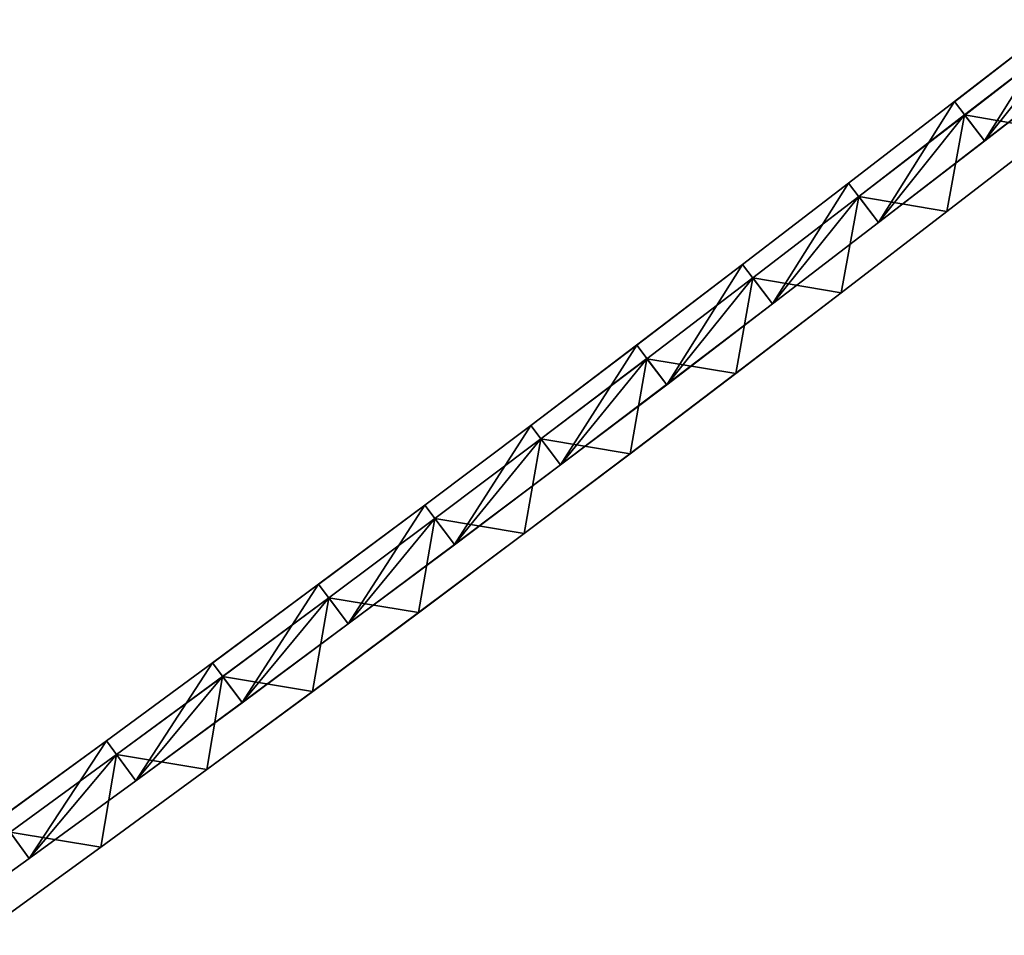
# Model space of a CAD drawing. Header units: millimetres. Extents: x -20 to 1804, y -298 to 307.
# Tile 110 of 189: x 1328 to 1357, y -229 to -202. Entities that reach past the tile are written whole.
import ezdxf

# ---------------------------------------------------------------- set-up
doc = ezdxf.new("R2010")
doc.units = ezdxf.units.MM
doc.header["$LTSCALE"] = 33.374815
for name, color, linetype in [('100', 7, 'CONTINUOUS'), ('101', 7, 'CONTINUOUS'), ('102', 7, 'CONTINUOUS'), ('103', 7, 'CONTINUOUS'), ('88', 7, 'CONTINUOUS'), ('89', 7, 'CONTINUOUS'), ('91', 7, 'CONTINUOUS'), ('92', 7, 'CONTINUOUS'), ('93', 7, 'CONTINUOUS'), ('94', 7, 'CONTINUOUS'), ('95', 7, 'CONTINUOUS'), ('99', 7, 'CONTINUOUS')]:
    doc.layers.add(name, color=color, linetype=linetype)

msp = doc.modelspace()

# ---------------------------------------------------------------- linework, layer by layer
at = {"layer": '100', "color": 70, "linetype": 'Continuous', "true_color": 0x7ee600}
for points in [[(1355.91, -204.073, 32.5), (1356.826, -205.262, 32.5), (1359.129, -201.59, 32.5), (1355.91, -204.073, 32.5)], [(1356.826, -205.262, 32.5), (1360.047, -202.776, 32.5), (1359.129, -201.59, 32.5), (1356.826, -205.262, 32.5)], [(1352.696, -206.549, 32.5), (1353.61, -207.739, 32.5), (1355.91, -204.073, 32.5), (1352.696, -206.549, 32.5)], [(1353.61, -207.739, 32.5), (1356.826, -205.262, 32.5), (1355.91, -204.073, 32.5), (1353.61, -207.739, 32.5)], [(1349.485, -209.013, 32.5), (1350.396, -210.206, 32.5), (1352.696, -206.549, 32.5), (1349.485, -209.013, 32.5)], [(1350.396, -210.206, 32.5), (1353.61, -207.739, 32.5), (1352.696, -206.549, 32.5), (1350.396, -210.206, 32.5)], [(1346.275, -211.464, 32.5), (1347.182, -212.658, 32.5), (1349.485, -209.013, 32.5), (1346.275, -211.464, 32.5)], [(1347.182, -212.658, 32.5), (1350.396, -210.206, 32.5), (1349.485, -209.013, 32.5), (1347.182, -212.658, 32.5)], [(1343.061, -213.896, 32.5), (1343.965, -215.093, 32.5), (1346.275, -211.464, 32.5), (1343.061, -213.896, 32.5)], [(1343.965, -215.093, 32.5), (1347.182, -212.658, 32.5), (1346.275, -211.464, 32.5), (1343.965, -215.093, 32.5)], [(1339.843, -216.309, 32.5), (1340.743, -217.509, 32.5), (1343.061, -213.896, 32.5), (1339.843, -216.309, 32.5)], [(1340.743, -217.509, 32.5), (1343.965, -215.093, 32.5), (1343.061, -213.896, 32.5), (1340.743, -217.509, 32.5)], [(1336.626, -218.708, 32.5), (1337.522, -219.911, 32.5), (1339.843, -216.309, 32.5), (1336.626, -218.708, 32.5)], [(1337.522, -219.911, 32.5), (1340.743, -217.509, 32.5), (1339.843, -216.309, 32.5), (1337.522, -219.911, 32.5)], [(1333.41, -221.093, 32.5), (1334.301, -222.3, 32.5), (1336.626, -218.708, 32.5), (1333.41, -221.093, 32.5)], [(1334.301, -222.3, 32.5), (1337.522, -219.911, 32.5), (1336.626, -218.708, 32.5), (1334.301, -222.3, 32.5)], [(1330.192, -223.462, 32.5), (1331.077, -224.673, 32.5), (1333.41, -221.093, 32.5), (1330.192, -223.462, 32.5)], [(1331.077, -224.673, 32.5), (1334.301, -222.3, 32.5), (1333.41, -221.093, 32.5), (1331.077, -224.673, 32.5)], [(1326.97, -225.81, 32.5), (1327.849, -227.025, 32.5), (1330.192, -223.462, 32.5), (1326.97, -225.81, 32.5)], [(1327.849, -227.025, 32.5), (1331.077, -224.673, 32.5), (1330.192, -223.462, 32.5), (1327.849, -227.025, 32.5)], [(1324.613, -229.355, 32.5), (1327.849, -227.025, 32.5), (1326.97, -225.81, 32.5), (1324.613, -229.355, 32.5)]]:
    msp.add_3dface(points, dxfattribs=at)
at = {"layer": '101', "color": 70, "linetype": 'Continuous', "true_color": 0x7ee600}
for points in [[(1356.826, -205.262, 39), (1356.221, -204.477, 39), (1359.441, -201.993, 39), (1356.826, -205.262, 39)], [(1360.047, -202.776, 39), (1356.826, -205.262, 39), (1359.441, -201.993, 39), (1360.047, -202.776, 39)], [(1353.61, -207.739, 39), (1353.007, -206.954, 39), (1356.221, -204.477, 39), (1353.61, -207.739, 39)], [(1356.826, -205.262, 39), (1353.61, -207.739, 39), (1356.221, -204.477, 39), (1356.826, -205.262, 39)], [(1350.396, -210.206, 39), (1349.795, -209.419, 39), (1353.007, -206.954, 39), (1350.396, -210.206, 39)], [(1353.61, -207.739, 39), (1350.396, -210.206, 39), (1353.007, -206.954, 39), (1353.61, -207.739, 39)], [(1347.182, -212.658, 39), (1346.583, -211.87, 39), (1349.795, -209.419, 39), (1347.182, -212.658, 39)], [(1350.396, -210.206, 39), (1347.182, -212.658, 39), (1349.795, -209.419, 39), (1350.396, -210.206, 39)], [(1343.965, -215.093, 39), (1343.368, -214.303, 39), (1346.583, -211.87, 39), (1343.965, -215.093, 39)], [(1347.182, -212.658, 39), (1343.965, -215.093, 39), (1346.583, -211.87, 39), (1347.182, -212.658, 39)], [(1340.743, -217.509, 39), (1340.149, -216.717, 39), (1343.368, -214.303, 39), (1340.743, -217.509, 39)], [(1343.965, -215.093, 39), (1340.743, -217.509, 39), (1343.368, -214.303, 39), (1343.965, -215.093, 39)], [(1337.522, -219.911, 39), (1336.931, -219.117, 39), (1340.149, -216.717, 39), (1337.522, -219.911, 39)], [(1340.743, -217.509, 39), (1337.522, -219.911, 39), (1340.149, -216.717, 39), (1340.743, -217.509, 39)], [(1334.301, -222.3, 39), (1333.713, -221.503, 39), (1336.931, -219.117, 39), (1334.301, -222.3, 39)], [(1337.522, -219.911, 39), (1334.301, -222.3, 39), (1336.931, -219.117, 39), (1337.522, -219.911, 39)], [(1331.077, -224.673, 39), (1330.493, -223.873, 39), (1333.713, -221.503, 39), (1331.077, -224.673, 39)], [(1334.301, -222.3, 39), (1331.077, -224.673, 39), (1333.713, -221.503, 39), (1334.301, -222.3, 39)], [(1327.849, -227.025, 39), (1327.269, -226.223, 39), (1330.493, -223.873, 39), (1327.849, -227.025, 39)], [(1331.077, -224.673, 39), (1327.849, -227.025, 39), (1330.493, -223.873, 39), (1331.077, -224.673, 39)], [(1327.849, -227.025, 39), (1324.613, -229.355, 39), (1327.269, -226.223, 39), (1327.849, -227.025, 39)]]:
    msp.add_3dface(points, dxfattribs=at)
at = {"layer": '102', "color": 70, "linetype": 'Continuous', "true_color": 0x7ee600}
for points in [[(1359.441, -201.993, 4), (1356.221, -204.477, 4), (1359.444, -201.996, 24), (1359.441, -201.993, 4)], [(1359.444, -201.996, 24), (1356.221, -204.477, 4), (1356.225, -204.481, 24), (1359.444, -201.996, 24)], [(1356.221, -204.477, 4), (1353.007, -206.954, 4), (1356.225, -204.481, 24), (1356.221, -204.477, 4)], [(1356.225, -204.481, 24), (1353.007, -206.954, 4), (1353.008, -206.955, 24), (1356.225, -204.481, 24)], [(1353.008, -206.955, 24), (1349.795, -209.419, 4), (1349.794, -209.417, 24), (1353.008, -206.955, 24)], [(1353.007, -206.954, 4), (1349.795, -209.419, 4), (1353.008, -206.955, 24), (1353.007, -206.954, 4)], [(1349.794, -209.417, 24), (1346.583, -211.87, 4), (1346.58, -211.866, 24), (1349.794, -209.417, 24)], [(1349.795, -209.419, 4), (1346.583, -211.87, 4), (1349.794, -209.417, 24), (1349.795, -209.419, 4)], [(1346.58, -211.866, 24), (1343.368, -214.303, 4), (1343.366, -214.3, 24), (1346.58, -211.866, 24)], [(1346.583, -211.87, 4), (1343.368, -214.303, 4), (1346.58, -211.866, 24), (1346.583, -211.87, 4)], [(1343.368, -214.303, 4), (1340.149, -216.717, 4), (1343.366, -214.3, 24), (1343.368, -214.303, 4)], [(1343.366, -214.3, 24), (1340.149, -216.717, 4), (1340.151, -216.719, 24), (1343.366, -214.3, 24)], [(1340.149, -216.717, 4), (1336.931, -219.117, 4), (1340.151, -216.719, 24), (1340.149, -216.717, 4)], [(1340.151, -216.719, 24), (1336.931, -219.117, 4), (1336.934, -219.121, 24), (1340.151, -216.719, 24)], [(1336.931, -219.117, 4), (1333.713, -221.503, 4), (1336.934, -219.121, 24), (1336.931, -219.117, 4)], [(1336.934, -219.121, 24), (1333.713, -221.503, 4), (1333.715, -221.506, 24), (1336.934, -219.121, 24)], [(1333.713, -221.503, 4), (1330.493, -223.873, 4), (1333.715, -221.506, 24), (1333.713, -221.503, 4)], [(1333.715, -221.506, 24), (1330.493, -223.873, 4), (1330.493, -223.873, 24), (1333.715, -221.506, 24)], [(1330.493, -223.873, 24), (1327.269, -226.223, 4), (1327.266, -226.22, 24), (1330.493, -223.873, 24)], [(1330.493, -223.873, 4), (1327.269, -226.223, 4), (1330.493, -223.873, 24), (1330.493, -223.873, 4)]]:
    msp.add_3dface(points, dxfattribs=at)
at = {"layer": '103', "color": 70, "linetype": 'Continuous', "true_color": 0x7ee600}
for points in [[(1355.91, -204.073, 32.5), (1359.129, -201.59, 32.5), (1355.914, -204.077, 30.5), (1355.91, -204.073, 32.5)], [(1355.914, -204.077, 30.5), (1359.129, -201.59, 32.5), (1359.132, -201.593, 30.5), (1355.914, -204.077, 30.5)], [(1352.696, -206.549, 32.5), (1355.91, -204.073, 32.5), (1352.698, -206.551, 30.5), (1352.696, -206.549, 32.5)], [(1352.698, -206.551, 30.5), (1355.91, -204.073, 32.5), (1355.914, -204.077, 30.5), (1352.698, -206.551, 30.5)], [(1349.485, -209.013, 32.5), (1352.696, -206.549, 32.5), (1349.484, -209.012, 30.5), (1349.485, -209.013, 32.5)], [(1349.484, -209.012, 30.5), (1352.696, -206.549, 32.5), (1352.698, -206.551, 30.5), (1349.484, -209.012, 30.5)], [(1346.271, -211.459, 30.5), (1349.485, -209.013, 32.5), (1349.484, -209.012, 30.5), (1346.271, -211.459, 30.5)], [(1346.275, -211.464, 32.5), (1349.485, -209.013, 32.5), (1346.271, -211.459, 30.5), (1346.275, -211.464, 32.5)], [(1343.058, -213.893, 30.5), (1346.275, -211.464, 32.5), (1346.271, -211.459, 30.5), (1343.058, -213.893, 30.5)], [(1343.061, -213.896, 32.5), (1346.275, -211.464, 32.5), (1343.058, -213.893, 30.5), (1343.061, -213.896, 32.5)], [(1339.843, -216.309, 32.5), (1343.061, -213.896, 32.5), (1339.845, -216.311, 30.5), (1339.843, -216.309, 32.5)], [(1339.845, -216.311, 30.5), (1343.061, -213.896, 32.5), (1343.058, -213.893, 30.5), (1339.845, -216.311, 30.5)], [(1336.626, -218.708, 32.5), (1339.843, -216.309, 32.5), (1336.63, -218.712, 30.5), (1336.626, -218.708, 32.5)], [(1336.63, -218.712, 30.5), (1339.843, -216.309, 32.5), (1339.845, -216.311, 30.5), (1336.63, -218.712, 30.5)], [(1333.41, -221.093, 32.5), (1336.626, -218.708, 32.5), (1333.413, -221.096, 30.5), (1333.41, -221.093, 32.5)], [(1333.413, -221.096, 30.5), (1336.626, -218.708, 32.5), (1336.63, -218.712, 30.5), (1333.413, -221.096, 30.5)], [(1330.192, -223.462, 32.5), (1333.41, -221.093, 32.5), (1330.192, -223.461, 30.5), (1330.192, -223.462, 32.5)], [(1330.192, -223.461, 30.5), (1333.41, -221.093, 32.5), (1333.413, -221.096, 30.5), (1330.192, -223.461, 30.5)], [(1326.967, -225.807, 30.5), (1330.192, -223.462, 32.5), (1330.192, -223.461, 30.5), (1326.967, -225.807, 30.5)], [(1326.97, -225.81, 32.5), (1330.192, -223.462, 32.5), (1326.967, -225.807, 30.5), (1326.97, -225.81, 32.5)]]:
    msp.add_3dface(points, dxfattribs=at)
at = {"layer": '88', "color": 70, "linetype": 'Continuous', "true_color": 0x7ee600}
for points in [[(1359.441, -201.993, 4), (1358.885, -204.936, 4), (1356.221, -204.477, 4), (1359.441, -201.993, 4)], [(1356.221, -204.477, 4), (1355.679, -207.408, 4), (1353.007, -206.954, 4), (1356.221, -204.477, 4)], [(1358.885, -204.936, 4), (1355.679, -207.408, 4), (1356.221, -204.477, 4), (1358.885, -204.936, 4)], [(1353.007, -206.954, 4), (1352.477, -209.87, 4), (1349.795, -209.419, 4), (1353.007, -206.954, 4)], [(1355.679, -207.408, 4), (1352.477, -209.87, 4), (1353.007, -206.954, 4), (1355.679, -207.408, 4)], [(1349.795, -209.419, 4), (1349.276, -212.32, 4), (1346.583, -211.87, 4), (1349.795, -209.419, 4)], [(1352.477, -209.87, 4), (1349.276, -212.32, 4), (1349.795, -209.419, 4), (1352.477, -209.87, 4)], [(1346.583, -211.87, 4), (1346.072, -214.755, 4), (1343.368, -214.303, 4), (1346.583, -211.87, 4)], [(1349.276, -212.32, 4), (1346.072, -214.755, 4), (1346.583, -211.87, 4), (1349.276, -212.32, 4)], [(1343.368, -214.303, 4), (1342.864, -217.171, 4), (1340.149, -216.717, 4), (1343.368, -214.303, 4)], [(1346.072, -214.755, 4), (1342.864, -217.171, 4), (1343.368, -214.303, 4), (1346.072, -214.755, 4)], [(1340.149, -216.717, 4), (1339.653, -219.57, 4), (1336.931, -219.117, 4), (1340.149, -216.717, 4)], [(1342.864, -217.171, 4), (1339.653, -219.57, 4), (1340.149, -216.717, 4), (1342.864, -217.171, 4)], [(1336.931, -219.117, 4), (1336.443, -221.958, 4), (1333.713, -221.503, 4), (1336.931, -219.117, 4)], [(1339.653, -219.57, 4), (1336.443, -221.958, 4), (1336.931, -219.117, 4), (1339.653, -219.57, 4)], [(1333.713, -221.503, 4), (1333.232, -224.331, 4), (1330.493, -223.873, 4), (1333.713, -221.503, 4)], [(1336.443, -221.958, 4), (1333.232, -224.331, 4), (1333.713, -221.503, 4), (1336.443, -221.958, 4)], [(1330.493, -223.873, 4), (1330.017, -226.686, 4), (1327.269, -226.223, 4), (1330.493, -223.873, 4)], [(1333.232, -224.331, 4), (1330.017, -226.686, 4), (1330.493, -223.873, 4), (1333.232, -224.331, 4)], [(1330.017, -226.686, 4), (1326.795, -229.02, 4), (1327.269, -226.223, 4), (1330.017, -226.686, 4)]]:
    msp.add_3dface(points, dxfattribs=at)
at = {"layer": '89', "color": 70, "linetype": 'Continuous', "true_color": 0x7ee600}
for points in [[(1359.441, -201.993, 59), (1356.221, -204.477, 59), (1358.885, -204.936, 59), (1359.441, -201.993, 59)], [(1356.221, -204.477, 59), (1353.007, -206.954, 59), (1355.679, -207.408, 59), (1356.221, -204.477, 59)], [(1358.885, -204.936, 59), (1356.221, -204.477, 59), (1355.679, -207.408, 59), (1358.885, -204.936, 59)], [(1353.007, -206.954, 59), (1349.795, -209.419, 59), (1352.477, -209.87, 59), (1353.007, -206.954, 59)], [(1355.679, -207.408, 59), (1353.007, -206.954, 59), (1352.477, -209.87, 59), (1355.679, -207.408, 59)], [(1349.795, -209.419, 59), (1346.583, -211.87, 59), (1349.276, -212.32, 59), (1349.795, -209.419, 59)], [(1352.477, -209.87, 59), (1349.795, -209.419, 59), (1349.276, -212.32, 59), (1352.477, -209.87, 59)], [(1346.583, -211.87, 59), (1343.368, -214.303, 59), (1346.072, -214.755, 59), (1346.583, -211.87, 59)], [(1349.276, -212.32, 59), (1346.583, -211.87, 59), (1346.072, -214.755, 59), (1349.276, -212.32, 59)], [(1343.368, -214.303, 59), (1340.149, -216.717, 59), (1342.864, -217.171, 59), (1343.368, -214.303, 59)], [(1346.072, -214.755, 59), (1343.368, -214.303, 59), (1342.864, -217.171, 59), (1346.072, -214.755, 59)], [(1340.149, -216.717, 59), (1336.931, -219.117, 59), (1339.653, -219.57, 59), (1340.149, -216.717, 59)], [(1342.864, -217.171, 59), (1340.149, -216.717, 59), (1339.653, -219.57, 59), (1342.864, -217.171, 59)], [(1336.931, -219.117, 59), (1333.713, -221.503, 59), (1336.443, -221.958, 59), (1336.931, -219.117, 59)], [(1339.653, -219.57, 59), (1336.931, -219.117, 59), (1336.443, -221.958, 59), (1339.653, -219.57, 59)], [(1333.713, -221.503, 59), (1330.493, -223.873, 59), (1333.232, -224.331, 59), (1333.713, -221.503, 59)], [(1336.443, -221.958, 59), (1333.713, -221.503, 59), (1333.232, -224.331, 59), (1336.443, -221.958, 59)], [(1330.493, -223.873, 59), (1327.269, -226.223, 59), (1330.017, -226.686, 59), (1330.493, -223.873, 59)], [(1333.232, -224.331, 59), (1330.493, -223.873, 59), (1330.017, -226.686, 59), (1333.232, -224.331, 59)], [(1330.017, -226.686, 59), (1327.269, -226.223, 59), (1326.795, -229.02, 59), (1330.017, -226.686, 59)]]:
    msp.add_3dface(points, dxfattribs=at)
at = {"layer": '91', "color": 70, "linetype": 'Continuous', "true_color": 0x7ee600}
for points in [[(1358.885, -204.936, 59), (1355.679, -207.408, 59), (1358.888, -204.94, 31.5), (1358.885, -204.936, 59)], [(1358.888, -204.94, 31.5), (1355.679, -207.408, 59), (1355.682, -207.411, 31.5), (1358.888, -204.94, 31.5)], [(1355.679, -207.408, 59), (1352.477, -209.87, 59), (1355.682, -207.411, 31.5), (1355.679, -207.408, 59)], [(1355.682, -207.411, 31.5), (1352.477, -209.87, 59), (1352.477, -209.87, 31.5), (1355.682, -207.411, 31.5)], [(1352.477, -209.87, 31.5), (1349.276, -212.32, 59), (1349.273, -212.317, 31.5), (1352.477, -209.87, 31.5)], [(1352.477, -209.87, 59), (1349.276, -212.32, 59), (1352.477, -209.87, 31.5), (1352.477, -209.87, 59)], [(1349.273, -212.317, 31.5), (1346.072, -214.755, 59), (1346.069, -214.751, 31.5), (1349.273, -212.317, 31.5)], [(1349.276, -212.32, 59), (1346.072, -214.755, 59), (1349.273, -212.317, 31.5), (1349.276, -212.32, 59)], [(1346.072, -214.755, 59), (1342.864, -217.171, 59), (1346.069, -214.751, 31.5), (1346.072, -214.755, 59)], [(1346.069, -214.751, 31.5), (1342.864, -217.171, 59), (1342.864, -217.17, 31.5), (1346.069, -214.751, 31.5)], [(1342.864, -217.171, 59), (1339.653, -219.57, 59), (1342.864, -217.17, 31.5), (1342.864, -217.171, 59)], [(1342.864, -217.17, 31.5), (1339.653, -219.57, 59), (1339.657, -219.574, 31.5), (1342.864, -217.17, 31.5)], [(1339.653, -219.57, 59), (1336.443, -221.958, 59), (1339.657, -219.574, 31.5), (1339.653, -219.57, 59)], [(1339.657, -219.574, 31.5), (1336.443, -221.958, 59), (1336.447, -221.962, 31.5), (1339.657, -219.574, 31.5)], [(1336.443, -221.958, 59), (1333.232, -224.331, 59), (1336.447, -221.962, 31.5), (1336.443, -221.958, 59)], [(1336.447, -221.962, 31.5), (1333.232, -224.331, 59), (1333.233, -224.332, 31.5), (1336.447, -221.962, 31.5)], [(1333.233, -224.332, 31.5), (1330.017, -226.686, 59), (1330.015, -226.684, 31.5), (1333.233, -224.332, 31.5)], [(1333.232, -224.331, 59), (1330.017, -226.686, 59), (1333.233, -224.332, 31.5), (1333.232, -224.331, 59)], [(1330.015, -226.684, 31.5), (1326.795, -229.02, 59), (1326.792, -229.016, 31.5), (1330.015, -226.684, 31.5)], [(1330.017, -226.686, 59), (1326.795, -229.02, 59), (1330.015, -226.684, 31.5), (1330.017, -226.686, 59)]]:
    msp.add_3dface(points, dxfattribs=at)
at = {"layer": '92', "color": 60, "linetype": 'Continuous', "true_color": 0xabff00}
for points in [[(1360.047, -202.776, 39), (1356.829, -205.266, 35.75), (1356.826, -205.262, 39), (1360.047, -202.776, 39)], [(1360.05, -202.78, 35.75), (1356.829, -205.266, 35.75), (1360.047, -202.776, 39), (1360.05, -202.78, 35.75)], [(1356.826, -205.262, 39), (1353.611, -207.741, 35.75), (1353.61, -207.739, 39), (1356.826, -205.262, 39)], [(1356.829, -205.266, 35.75), (1353.611, -207.741, 35.75), (1356.826, -205.262, 39), (1356.829, -205.266, 35.75)], [(1353.611, -207.741, 35.75), (1350.395, -210.204, 35.75), (1353.61, -207.739, 39), (1353.611, -207.741, 35.75)], [(1353.61, -207.739, 39), (1350.395, -210.204, 35.75), (1350.396, -210.206, 39), (1353.61, -207.739, 39)], [(1350.395, -210.204, 35.75), (1347.179, -212.654, 35.75), (1350.396, -210.206, 39), (1350.395, -210.204, 35.75)], [(1350.396, -210.206, 39), (1347.179, -212.654, 35.75), (1347.182, -212.658, 39), (1350.396, -210.206, 39)], [(1347.179, -212.654, 35.75), (1343.962, -215.09, 35.75), (1347.182, -212.658, 39), (1347.179, -212.654, 35.75)], [(1347.182, -212.658, 39), (1343.962, -215.09, 35.75), (1343.965, -215.093, 39), (1347.182, -212.658, 39)], [(1343.965, -215.093, 39), (1340.745, -217.511, 35.75), (1340.743, -217.509, 39), (1343.965, -215.093, 39)], [(1343.962, -215.09, 35.75), (1340.745, -217.511, 35.75), (1343.965, -215.093, 39), (1343.962, -215.09, 35.75)], [(1340.743, -217.509, 39), (1337.525, -219.915, 35.75), (1337.522, -219.911, 39), (1340.743, -217.509, 39)], [(1340.745, -217.511, 35.75), (1337.525, -219.915, 35.75), (1340.743, -217.509, 39), (1340.745, -217.511, 35.75)], [(1337.522, -219.911, 39), (1334.303, -222.303, 35.75), (1334.301, -222.3, 39), (1337.522, -219.911, 39)], [(1337.525, -219.915, 35.75), (1334.303, -222.303, 35.75), (1337.522, -219.911, 39), (1337.525, -219.915, 35.75)], [(1334.303, -222.303, 35.75), (1331.077, -224.672, 35.75), (1334.301, -222.3, 39), (1334.303, -222.303, 35.75)], [(1334.301, -222.3, 39), (1331.077, -224.672, 35.75), (1331.077, -224.673, 39), (1334.301, -222.3, 39)], [(1331.077, -224.672, 35.75), (1327.846, -227.022, 35.75), (1331.077, -224.673, 39), (1331.077, -224.672, 35.75)], [(1331.077, -224.673, 39), (1327.846, -227.022, 35.75), (1327.849, -227.025, 39), (1331.077, -224.673, 39)], [(1327.846, -227.022, 35.75), (1324.61, -229.351, 35.75), (1327.849, -227.025, 39), (1327.846, -227.022, 35.75)], [(1327.849, -227.025, 39), (1324.61, -229.351, 35.75), (1324.613, -229.355, 39), (1327.849, -227.025, 39)]]:
    msp.add_3dface(points, dxfattribs=at)
at = {"layer": '93', "color": 60, "linetype": 'Continuous', "true_color": 0xabff00}
for points in [[(1356.829, -205.266, 30.5), (1360.05, -202.78, 30.5), (1356.829, -205.266, 24), (1356.829, -205.266, 30.5)], [(1356.829, -205.266, 24), (1360.05, -202.78, 30.5), (1360.05, -202.78, 24), (1356.829, -205.266, 24)], [(1353.611, -207.741, 30.5), (1356.829, -205.266, 30.5), (1353.611, -207.741, 24), (1353.611, -207.741, 30.5)], [(1353.611, -207.741, 24), (1356.829, -205.266, 30.5), (1356.829, -205.266, 24), (1353.611, -207.741, 24)], [(1350.395, -210.204, 30.5), (1353.611, -207.741, 30.5), (1350.395, -210.204, 24), (1350.395, -210.204, 30.5)], [(1350.395, -210.204, 24), (1353.611, -207.741, 30.5), (1353.611, -207.741, 24), (1350.395, -210.204, 24)], [(1347.179, -212.654, 30.5), (1350.395, -210.204, 30.5), (1347.179, -212.654, 24), (1347.179, -212.654, 30.5)], [(1347.179, -212.654, 24), (1350.395, -210.204, 30.5), (1350.395, -210.204, 24), (1347.179, -212.654, 24)], [(1343.962, -215.09, 30.5), (1347.179, -212.654, 30.5), (1343.962, -215.09, 24), (1343.962, -215.09, 30.5)], [(1343.962, -215.09, 24), (1347.179, -212.654, 30.5), (1347.179, -212.654, 24), (1343.962, -215.09, 24)], [(1340.745, -217.511, 30.5), (1343.962, -215.09, 30.5), (1340.745, -217.511, 24), (1340.745, -217.511, 30.5)], [(1340.745, -217.511, 24), (1343.962, -215.09, 30.5), (1343.962, -215.09, 24), (1340.745, -217.511, 24)], [(1337.525, -219.915, 30.5), (1340.745, -217.511, 30.5), (1337.525, -219.915, 24), (1337.525, -219.915, 30.5)], [(1337.525, -219.915, 24), (1340.745, -217.511, 30.5), (1340.745, -217.511, 24), (1337.525, -219.915, 24)], [(1334.303, -222.303, 30.5), (1337.525, -219.915, 30.5), (1334.303, -222.303, 24), (1334.303, -222.303, 30.5)], [(1334.303, -222.303, 24), (1337.525, -219.915, 30.5), (1337.525, -219.915, 24), (1334.303, -222.303, 24)], [(1331.077, -224.672, 30.5), (1334.303, -222.303, 30.5), (1331.077, -224.672, 24), (1331.077, -224.672, 30.5)], [(1331.077, -224.672, 24), (1334.303, -222.303, 30.5), (1334.303, -222.303, 24), (1331.077, -224.672, 24)], [(1327.846, -227.022, 30.5), (1331.077, -224.672, 30.5), (1327.846, -227.022, 24), (1327.846, -227.022, 30.5)], [(1327.846, -227.022, 24), (1331.077, -224.672, 30.5), (1331.077, -224.672, 24), (1327.846, -227.022, 24)], [(1324.61, -229.351, 30.5), (1327.846, -227.022, 30.5), (1324.61, -229.351, 24), (1324.61, -229.351, 30.5)], [(1324.61, -229.351, 24), (1327.846, -227.022, 30.5), (1327.846, -227.022, 24), (1324.61, -229.351, 24)]]:
    msp.add_3dface(points, dxfattribs=at)
at = {"layer": '94', "color": 70, "linetype": 'Continuous', "true_color": 0x7ee600}
for points in [[(1355.679, -207.408, 4), (1358.885, -204.936, 4), (1355.682, -207.411, 31.5), (1355.679, -207.408, 4)], [(1358.885, -204.936, 4), (1358.888, -204.94, 31.5), (1355.682, -207.411, 31.5), (1358.885, -204.936, 4)], [(1352.477, -209.87, 4), (1355.679, -207.408, 4), (1352.477, -209.87, 31.5), (1352.477, -209.87, 4)], [(1355.679, -207.408, 4), (1355.682, -207.411, 31.5), (1352.477, -209.87, 31.5), (1355.679, -207.408, 4)], [(1349.276, -212.32, 4), (1352.477, -209.87, 4), (1349.273, -212.317, 31.5), (1349.276, -212.32, 4)], [(1352.477, -209.87, 4), (1352.477, -209.87, 31.5), (1349.273, -212.317, 31.5), (1352.477, -209.87, 4)], [(1349.276, -212.32, 4), (1349.273, -212.317, 31.5), (1346.069, -214.751, 31.5), (1349.276, -212.32, 4)], [(1346.072, -214.755, 4), (1349.276, -212.32, 4), (1346.069, -214.751, 31.5), (1346.072, -214.755, 4)], [(1346.072, -214.755, 4), (1346.069, -214.751, 31.5), (1342.864, -217.17, 31.5), (1346.072, -214.755, 4)], [(1342.864, -217.171, 4), (1346.072, -214.755, 4), (1342.864, -217.17, 31.5), (1342.864, -217.171, 4)], [(1339.653, -219.57, 4), (1342.864, -217.171, 4), (1339.657, -219.574, 31.5), (1339.653, -219.57, 4)], [(1342.864, -217.171, 4), (1342.864, -217.17, 31.5), (1339.657, -219.574, 31.5), (1342.864, -217.171, 4)], [(1336.443, -221.958, 4), (1339.653, -219.57, 4), (1336.447, -221.962, 31.5), (1336.443, -221.958, 4)], [(1339.653, -219.57, 4), (1339.657, -219.574, 31.5), (1336.447, -221.962, 31.5), (1339.653, -219.57, 4)], [(1333.232, -224.331, 4), (1336.443, -221.958, 4), (1333.233, -224.332, 31.5), (1333.232, -224.331, 4)], [(1336.443, -221.958, 4), (1336.447, -221.962, 31.5), (1333.233, -224.332, 31.5), (1336.443, -221.958, 4)], [(1330.017, -226.686, 4), (1333.232, -224.331, 4), (1330.015, -226.684, 31.5), (1330.017, -226.686, 4)], [(1333.232, -224.331, 4), (1333.233, -224.332, 31.5), (1330.015, -226.684, 31.5), (1333.232, -224.331, 4)], [(1330.017, -226.686, 4), (1330.015, -226.684, 31.5), (1326.792, -229.016, 31.5), (1330.017, -226.686, 4)], [(1326.795, -229.02, 4), (1330.017, -226.686, 4), (1326.792, -229.016, 31.5), (1326.795, -229.02, 4)]]:
    msp.add_3dface(points, dxfattribs=at)
at = {"layer": '95', "color": 70, "linetype": 'Continuous', "true_color": 0x7ee600}
for points in [[(1356.221, -204.477, 59), (1359.441, -201.993, 59), (1356.221, -204.477, 39), (1356.221, -204.477, 59)], [(1356.221, -204.477, 39), (1359.441, -201.993, 59), (1359.441, -201.993, 39), (1356.221, -204.477, 39)], [(1353.007, -206.954, 59), (1356.221, -204.477, 59), (1353.007, -206.954, 39), (1353.007, -206.954, 59)], [(1353.007, -206.954, 39), (1356.221, -204.477, 59), (1356.221, -204.477, 39), (1353.007, -206.954, 39)], [(1349.795, -209.419, 59), (1353.007, -206.954, 59), (1349.795, -209.419, 39), (1349.795, -209.419, 59)], [(1349.795, -209.419, 39), (1353.007, -206.954, 59), (1353.007, -206.954, 39), (1349.795, -209.419, 39)], [(1346.583, -211.87, 59), (1349.795, -209.419, 59), (1346.583, -211.87, 39), (1346.583, -211.87, 59)], [(1346.583, -211.87, 39), (1349.795, -209.419, 59), (1349.795, -209.419, 39), (1346.583, -211.87, 39)], [(1343.368, -214.303, 59), (1346.583, -211.87, 59), (1343.368, -214.303, 39), (1343.368, -214.303, 59)], [(1343.368, -214.303, 39), (1346.583, -211.87, 59), (1346.583, -211.87, 39), (1343.368, -214.303, 39)], [(1340.149, -216.717, 59), (1343.368, -214.303, 59), (1340.149, -216.717, 39), (1340.149, -216.717, 59)], [(1340.149, -216.717, 39), (1343.368, -214.303, 59), (1343.368, -214.303, 39), (1340.149, -216.717, 39)], [(1336.931, -219.117, 59), (1340.149, -216.717, 59), (1336.931, -219.117, 39), (1336.931, -219.117, 59)], [(1336.931, -219.117, 39), (1340.149, -216.717, 59), (1340.149, -216.717, 39), (1336.931, -219.117, 39)], [(1333.713, -221.503, 59), (1336.931, -219.117, 59), (1333.713, -221.503, 39), (1333.713, -221.503, 59)], [(1333.713, -221.503, 39), (1336.931, -219.117, 59), (1336.931, -219.117, 39), (1333.713, -221.503, 39)], [(1330.493, -223.873, 59), (1333.713, -221.503, 59), (1330.493, -223.873, 39), (1330.493, -223.873, 59)], [(1330.493, -223.873, 39), (1333.713, -221.503, 59), (1333.713, -221.503, 39), (1330.493, -223.873, 39)], [(1327.269, -226.223, 59), (1330.493, -223.873, 59), (1327.269, -226.223, 39), (1327.269, -226.223, 59)], [(1327.269, -226.223, 39), (1330.493, -223.873, 59), (1330.493, -223.873, 39), (1327.269, -226.223, 39)]]:
    msp.add_3dface(points, dxfattribs=at)
at = {"layer": '99', "color": 70, "linetype": 'Continuous', "true_color": 0x7ee600}
for points in [[(1356.826, -205.262, 32.5), (1360.05, -202.78, 35.75), (1360.047, -202.776, 32.5), (1356.826, -205.262, 32.5)], [(1356.829, -205.266, 35.75), (1360.05, -202.78, 35.75), (1356.826, -205.262, 32.5), (1356.829, -205.266, 35.75)], [(1353.61, -207.739, 32.5), (1356.829, -205.266, 35.75), (1356.826, -205.262, 32.5), (1353.61, -207.739, 32.5)], [(1353.611, -207.741, 35.75), (1356.829, -205.266, 35.75), (1353.61, -207.739, 32.5), (1353.611, -207.741, 35.75)], [(1350.395, -210.204, 35.75), (1353.611, -207.741, 35.75), (1350.396, -210.206, 32.5), (1350.395, -210.204, 35.75)], [(1350.396, -210.206, 32.5), (1353.611, -207.741, 35.75), (1353.61, -207.739, 32.5), (1350.396, -210.206, 32.5)], [(1347.179, -212.654, 35.75), (1350.395, -210.204, 35.75), (1347.182, -212.658, 32.5), (1347.179, -212.654, 35.75)], [(1347.182, -212.658, 32.5), (1350.395, -210.204, 35.75), (1350.396, -210.206, 32.5), (1347.182, -212.658, 32.5)], [(1343.962, -215.09, 35.75), (1347.179, -212.654, 35.75), (1343.965, -215.093, 32.5), (1343.962, -215.09, 35.75)], [(1343.965, -215.093, 32.5), (1347.179, -212.654, 35.75), (1347.182, -212.658, 32.5), (1343.965, -215.093, 32.5)], [(1340.745, -217.511, 35.75), (1343.962, -215.09, 35.75), (1340.743, -217.509, 32.5), (1340.745, -217.511, 35.75)], [(1340.743, -217.509, 32.5), (1343.962, -215.09, 35.75), (1343.965, -215.093, 32.5), (1340.743, -217.509, 32.5)], [(1337.522, -219.911, 32.5), (1340.745, -217.511, 35.75), (1340.743, -217.509, 32.5), (1337.522, -219.911, 32.5)], [(1337.525, -219.915, 35.75), (1340.745, -217.511, 35.75), (1337.522, -219.911, 32.5), (1337.525, -219.915, 35.75)], [(1334.301, -222.3, 32.5), (1337.525, -219.915, 35.75), (1337.522, -219.911, 32.5), (1334.301, -222.3, 32.5)], [(1334.303, -222.303, 35.75), (1337.525, -219.915, 35.75), (1334.301, -222.3, 32.5), (1334.303, -222.303, 35.75)], [(1331.077, -224.673, 32.5), (1334.303, -222.303, 35.75), (1334.301, -222.3, 32.5), (1331.077, -224.673, 32.5)], [(1331.077, -224.672, 35.75), (1334.303, -222.303, 35.75), (1331.077, -224.673, 32.5), (1331.077, -224.672, 35.75)], [(1327.846, -227.022, 35.75), (1331.077, -224.672, 35.75), (1327.849, -227.025, 32.5), (1327.846, -227.022, 35.75)], [(1327.849, -227.025, 32.5), (1331.077, -224.672, 35.75), (1331.077, -224.673, 32.5), (1327.849, -227.025, 32.5)], [(1324.61, -229.351, 35.75), (1327.846, -227.022, 35.75), (1324.613, -229.355, 32.5), (1324.61, -229.351, 35.75)], [(1324.613, -229.355, 32.5), (1327.846, -227.022, 35.75), (1327.849, -227.025, 32.5), (1324.613, -229.355, 32.5)]]:
    msp.add_3dface(points, dxfattribs=at)

doc.saveas('drawing.dxf')
